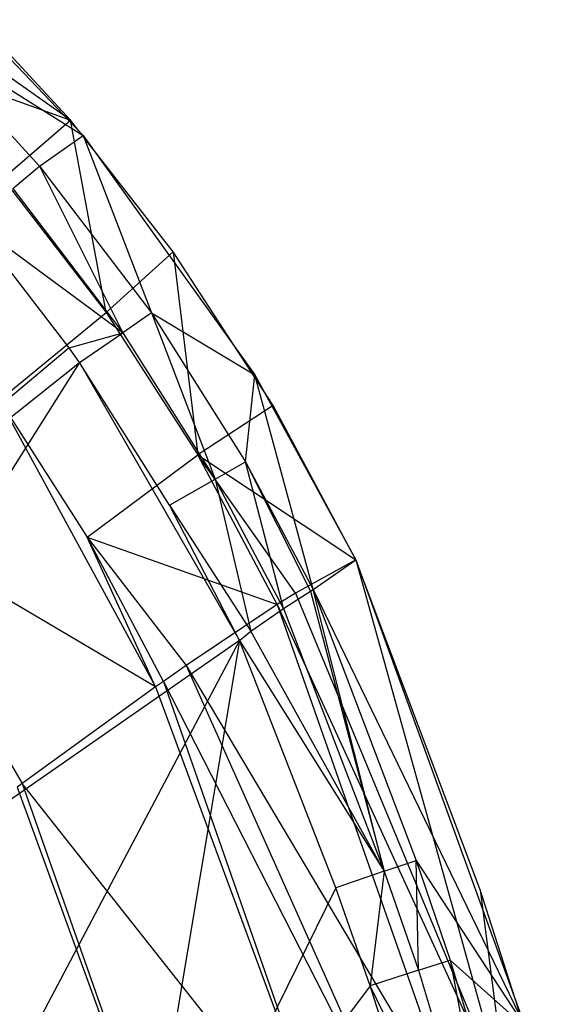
# Model space of a CAD drawing. Extents: x 4.9 to 22.3, y -20.4 to 0.
# Tile 88 of 95: x 20.4 to 21.7, y -7.4 to -5.1. Entities that reach past the tile are written whole.
import ezdxf

# ---------------------------------------------------------------- set-up
doc = ezdxf.new("R2010")
doc.units = 0
doc.header["$LTSCALE"] = 2.54
doc.layers.get('0').update_dxf_attribs({"color": 13, "linetype": 'CONTINUOUS'})

# ---------------------------------------------------------------- blocks, each defined once
blk = doc.blocks.new('AMELIA-10495_B_STL')
at = {"color": 0}
for p, q in [((20.0679, -4.8253, 13.9301), (20.5614, -5.3412, 13.9301)), ((20.0679, -4.8253, 13.9301), (20.5614, -5.3412, 13.9301)), ((20.531, -5.3048, 13.9301), (20.2185, -4.9675, 13.9301)), ((20.531, -5.3048, 13.9301), (20.2185, -4.9675, 13.9301)), ((20.531, -5.3048, 13.9301), (20.1827, -5.0597, 13.6907)), ((20.531, -5.3048, 13.9301), (20.1827, -5.0597, 13.6907)), ((20.1562, -5.0862, 14.2691), (20.5614, -5.3412, 13.9301)), ((20.1562, -5.0862, 14.2691), (20.5614, -5.3412, 13.9301)), ((20.1562, -5.0862, 14.2691), (20.4564, -5.4148, 14.2689)), ((20.1562, -5.0862, 14.2691), (20.4564, -5.4148, 14.2689)), ((20.0953, -5.1471, 13.4714), (20.531, -5.3048, 13.9301)), ((20.0953, -5.1471, 13.4714), (20.531, -5.3048, 13.9301)), ((20.3685, -5.4449, 13.4714), (20.531, -5.3048, 13.9301)), ((20.3685, -5.4449, 13.4714), (20.531, -5.3048, 13.9301)), ((20.7769, -5.6207, 13.9301), (20.531, -5.3048, 13.9301)), ((20.7769, -5.6207, 13.9301), (20.531, -5.3048, 13.9301)), ((20.6159, -5.7657, 13.4712), (20.531, -5.3048, 13.9301)), ((20.6159, -5.7657, 13.4712), (20.531, -5.3048, 13.9301)), ((20.4564, -5.4148, 14.2689), (20.5614, -5.3412, 13.9301)), ((20.4564, -5.4148, 14.2689), (20.5614, -5.3412, 13.9301)), ((20.5614, -5.3412, 13.9301), (20.9728, -5.9159, 13.9301)), ((20.5614, -5.3412, 13.9301), (20.7248, -5.7672, 14.2682)), ((20.5614, -5.3412, 13.9301), (20.9728, -5.9159, 13.9301)), ((20.5614, -5.3412, 13.9301), (20.7248, -5.7672, 14.2682)), ((20.3922, -5.4682, 14.4122), (20.4564, -5.4148, 14.2689)), ((20.3922, -5.4682, 14.4122), (20.4564, -5.4148, 14.2689)), ((20.4564, -5.4148, 14.2689), (20.7248, -5.7672, 14.2682)), ((20.4564, -5.4148, 14.2689), (20.7248, -5.7672, 14.2682)), ((20.4564, -5.4148, 14.2689), (20.656, -5.8146, 14.4121)), ((20.4564, -5.4148, 14.2689), (20.656, -5.8146, 14.4121)), ((20.3685, -5.4449, 13.4714), (20.6159, -5.7657, 13.4712)), ((20.3685, -5.4449, 13.4714), (20.6159, -5.7657, 13.4712)), ((20.3922, -5.4682, 14.4122), (20.656, -5.8146, 14.4121)), ((20.3922, -5.4682, 14.4122), (20.656, -5.8146, 14.4121)), ((20.5276, -5.8509, 14.5205), (20.2956, -5.5487, 14.5204)), ((20.5276, -5.8509, 14.5205), (20.2956, -5.5487, 14.5204)), ((20.656, -5.8146, 14.4121), (20.2956, -5.5487, 14.5204)), ((20.656, -5.8146, 14.4121), (20.2956, -5.5487, 14.5204)), ((20.7769, -5.6207, 13.9301), (20.6159, -5.7657, 13.4712)), ((20.7769, -5.6207, 13.9301), (20.6159, -5.7657, 13.4712)), ((21.0169, -5.9891, 13.9301), (20.7769, -5.6207, 13.9301)), ((20.7769, -5.6207, 13.9301), (20.8358, -6.1072, 13.471)), ((20.7769, -5.6207, 13.9301), (20.8358, -6.1072, 13.471)), ((21.0169, -5.9891, 13.9301), (20.7769, -5.6207, 13.9301)), ((20.3595, -5.9768, 13.104), (20.6159, -5.7657, 13.4712)), ((20.3595, -5.9768, 13.104), (20.6159, -5.7657, 13.4712)), ((20.6159, -5.7657, 13.4712), (20.8358, -6.1072, 13.471)), ((20.6159, -5.7657, 13.4712), (20.8358, -6.1072, 13.471)), ((20.7248, -5.7672, 14.2682), (20.656, -5.8146, 14.4121)), ((20.7248, -5.7672, 14.2682), (20.656, -5.8146, 14.4121)), ((20.7248, -5.7672, 14.2682), (20.9728, -5.9159, 13.9301)), ((20.7248, -5.7672, 14.2682), (20.9728, -5.9159, 13.9301)), ((20.7248, -5.7672, 14.2682), (20.9503, -6.1243, 14.2673)), ((20.7248, -5.7672, 14.2682), (20.8777, -6.1656, 14.4119)), ((20.7248, -5.7672, 14.2682), (20.9503, -6.1243, 14.2673)), ((20.7248, -5.7672, 14.2682), (20.8777, -6.1656, 14.4119)), ((20.5276, -5.8509, 14.5205), (20.656, -5.8146, 14.4121)), ((20.5276, -5.8509, 14.5205), (20.656, -5.8146, 14.4121)), ((20.5522, -5.8862, 14.5206), (20.656, -5.8146, 14.4121)), ((20.5522, -5.8862, 14.5206), (20.656, -5.8146, 14.4121)), ((20.656, -5.8146, 14.4121), (20.8777, -6.1656, 14.4119)), ((20.656, -5.8146, 14.4121), (20.8777, -6.1656, 14.4119)), ((20.5276, -5.8509, 14.5205), (19.1763, -6.9813, 15.5237)), ((20.5276, -5.8509, 14.5205), (19.1763, -6.9813, 15.5237)), ((20.5522, -5.8862, 14.5206), (20.5276, -5.8509, 14.5205)), ((20.5522, -5.8862, 14.5206), (20.5276, -5.8509, 14.5205)), ((19.1763, -6.9813, 15.5237), (20.5522, -5.8862, 14.5206)), ((19.1763, -6.9813, 15.5237), (20.5522, -5.8862, 14.5206)), ((20.5522, -5.8862, 14.5206), (19.501, -7.551, 15.5237)), ((20.5522, -5.8862, 14.5206), (19.501, -7.551, 15.5237)), ((20.7678, -6.2282, 14.5209), (20.5522, -5.8862, 14.5206)), ((20.5522, -5.8862, 14.5206), (20.9361, -6.5534, 14.5221)), ((20.5522, -5.8862, 14.5206), (20.9361, -6.5534, 14.5221)), ((20.7678, -6.2282, 14.5209), (20.5522, -5.8862, 14.5206)), ((20.9503, -6.1243, 14.2673), (20.9728, -5.9159, 13.9301)), ((20.9503, -6.1243, 14.2673), (20.9728, -5.9159, 13.9301)), ((20.9728, -5.9159, 13.9301), (21.215, -6.3595, 13.9301)), ((21.1122, -6.4309, 14.2661), (20.9728, -5.9159, 13.9301)), ((21.1122, -6.4309, 14.2661), (20.9728, -5.9159, 13.9301)), ((20.9728, -5.9159, 13.9301), (21.215, -6.3595, 13.9301)), ((20.3595, -5.9768, 13.104), (20.5705, -6.3052, 13.1037)), ((20.3595, -5.9768, 13.104), (20.7348, -6.6646, 13.0845)), ((20.3595, -5.9768, 13.104), (20.7348, -6.6646, 13.0845)), ((20.3595, -5.9768, 13.104), (20.5705, -6.3052, 13.1037)), ((21.0169, -5.9891, 13.9301), (20.8358, -6.1072, 13.471)), ((21.0169, -5.9891, 13.9301), (20.8358, -6.1072, 13.471)), ((21.215, -6.3595, 13.9301), (21.0169, -5.9891, 13.9301)), ((21.215, -6.3595, 13.9301), (21.0169, -5.9891, 13.9301)), ((20.5705, -6.3052, 13.1037), (20.8358, -6.1072, 13.471)), ((20.5705, -6.3052, 13.1037), (20.8358, -6.1072, 13.471)), ((21.0702, -6.4395, 13.5534), (20.8358, -6.1072, 13.471)), ((20.8358, -6.1072, 13.471), (21.215, -6.3595, 13.9301)), ((21.0265, -6.4669, 13.4708), (20.8358, -6.1072, 13.471)), ((21.0702, -6.4395, 13.5534), (20.8358, -6.1072, 13.471)), ((21.0265, -6.4669, 13.4708), (20.8358, -6.1072, 13.471)), ((20.8358, -6.1072, 13.471), (21.215, -6.3595, 13.9301)), ((20.8777, -6.1656, 14.4119), (20.9503, -6.1243, 14.2673)), ((20.8777, -6.1656, 14.4119), (20.9503, -6.1243, 14.2673)), ((20.9503, -6.1243, 14.2673), (21.1122, -6.4309, 14.2661)), ((20.9503, -6.1243, 14.2673), (21.1122, -6.4309, 14.2661)), ((20.9503, -6.1243, 14.2673), (21.1061, -6.4351, 14.2848)), ((21.0411, -6.4766, 14.412), (20.9503, -6.1243, 14.2673)), ((21.0411, -6.4766, 14.412), (20.9503, -6.1243, 14.2673)), ((20.9503, -6.1243, 14.2673), (21.1061, -6.4351, 14.2848)), ((20.7678, -6.2282, 14.5209), (20.8777, -6.1656, 14.4119)), ((20.7678, -6.2282, 14.5209), (20.8777, -6.1656, 14.4119)), ((21.0411, -6.4766, 14.412), (20.8777, -6.1656, 14.4119)), ((20.8777, -6.1656, 14.4119), (20.9628, -6.5309, 14.4999)), ((21.0411, -6.4766, 14.412), (20.8777, -6.1656, 14.4119)), ((20.8777, -6.1656, 14.4119), (20.9628, -6.5309, 14.4999)), ((20.9361, -6.5534, 14.5221), (20.7678, -6.2282, 14.5209)), ((20.7678, -6.2282, 14.5209), (20.9628, -6.5309, 14.4999)), ((20.7678, -6.2282, 14.5209), (20.9628, -6.5309, 14.4999)), ((20.9361, -6.5534, 14.5221), (20.7678, -6.2282, 14.5209)), ((20.0375, -6.252, 12.8497), (20.4149, -6.896, 12.8491)), ((20.7348, -6.6646, 13.0845), (20.0375, -6.252, 12.8497)), ((20.7348, -6.6646, 13.0845), (20.0375, -6.252, 12.8497)), ((20.0375, -6.252, 12.8497), (20.4149, -6.896, 12.8491)), ((20.7535, -6.6514, 13.1032), (20.5705, -6.3052, 13.1037)), ((20.5705, -6.3052, 13.1037), (20.8083, -6.613, 13.162)), ((20.5705, -6.3052, 13.1037), (20.8083, -6.613, 13.162)), ((20.5705, -6.3052, 13.1037), (21.0265, -6.4669, 13.4708)), ((20.5705, -6.3052, 13.1037), (21.0265, -6.4669, 13.4708)), ((20.7348, -6.6646, 13.0845), (20.5705, -6.3052, 13.1037)), ((20.7535, -6.6514, 13.1032), (20.5705, -6.3052, 13.1037)), ((20.7348, -6.6646, 13.0845), (20.5705, -6.3052, 13.1037)), ((21.215, -6.3595, 13.9301), (21.0702, -6.4395, 13.5534)), ((21.215, -6.3595, 13.9301), (21.0702, -6.4395, 13.5534)), ((21.1122, -6.4309, 14.2661), (21.215, -6.3595, 13.9301)), ((21.1122, -6.4309, 14.2661), (21.215, -6.3595, 13.9301)), ((21.513, -7.1517, 13.9301), (21.215, -6.3595, 13.9301)), ((21.215, -6.3595, 13.9301), (21.5805, -7.6733, 13.6896)), ((21.513, -7.1517, 13.9301), (21.215, -6.3595, 13.9301)), ((21.215, -6.3595, 13.9301), (21.5805, -7.6733, 13.6896)), ((21.215, -6.3595, 13.9301), (21.6209, -7.4805, 13.9301)), ((21.215, -6.3595, 13.9301), (21.6209, -7.4805, 13.9301)), ((21.0702, -6.4395, 13.5534), (21.0265, -6.4669, 13.4708)), ((21.0702, -6.4395, 13.5534), (21.0265, -6.4669, 13.4708)), ((21.0411, -6.4766, 14.412), (21.1061, -6.4351, 14.2848)), ((21.0411, -6.4766, 14.412), (21.1061, -6.4351, 14.2848)), ((21.0702, -6.4395, 13.5534), (21.5805, -7.6733, 13.6896)), ((21.0702, -6.4395, 13.5534), (21.5805, -7.6733, 13.6896)), ((21.1061, -6.4351, 14.2848), (21.1122, -6.4309, 14.2661)), ((21.1061, -6.4351, 14.2848), (21.1122, -6.4309, 14.2661)), ((21.1061, -6.4351, 14.2848), (21.2828, -7.1068, 14.413)), ((21.1061, -6.4351, 14.2848), (21.2828, -7.1068, 14.413)), ((21.1122, -6.4309, 14.2661), (21.6209, -7.4805, 13.9301)), ((21.1122, -6.4309, 14.2661), (21.6209, -7.4805, 13.9301)), ((21.1122, -6.4309, 14.2661), (21.3593, -7.081, 14.2692)), ((21.2828, -7.1068, 14.413), (21.1122, -6.4309, 14.2661)), ((21.2828, -7.1068, 14.413), (21.1122, -6.4309, 14.2661)), ((21.1122, -6.4309, 14.2661), (21.3593, -7.081, 14.2692)), ((21.0265, -6.4669, 13.4708), (20.8083, -6.613, 13.162)), ((21.0265, -6.4669, 13.4708), (20.8083, -6.613, 13.162)), ((21.0265, -6.4669, 13.4708), (21.4661, -7.7198, 13.4695)), ((21.0265, -6.4669, 13.4708), (21.4661, -7.7198, 13.4695)), ((21.0265, -6.4669, 13.4708), (21.5805, -7.6733, 13.6896)), ((21.0265, -6.4669, 13.4708), (21.5805, -7.6733, 13.6896)), ((20.9628, -6.5309, 14.4999), (21.0411, -6.4766, 14.412)), ((20.9628, -6.5309, 14.4999), (21.0411, -6.4766, 14.412)), ((21.0411, -6.4766, 14.412), (21.2828, -7.1068, 14.413)), ((21.0411, -6.4766, 14.412), (21.2828, -7.1068, 14.413)), ((20.9361, -6.5534, 14.5221), (20.9628, -6.5309, 14.4999)), ((20.9361, -6.5534, 14.5221), (20.9628, -6.5309, 14.4999)), ((21.2828, -7.1068, 14.413), (20.9628, -6.5309, 14.4999)), ((21.2828, -7.1068, 14.413), (20.9628, -6.5309, 14.4999)), ((20.9361, -6.5534, 14.5221), (19.501, -7.551, 15.5237)), ((20.9361, -6.5534, 14.5221), (19.501, -7.551, 15.5237)), ((20.9361, -6.5534, 14.5221), (19.8785, -8.5556, 15.5249)), ((20.9361, -6.5534, 14.5221), (19.8785, -8.5556, 15.5249)), ((20.9361, -6.5534, 14.5221), (20.6659, -8.1665, 15.0183)), ((20.9361, -6.5534, 14.5221), (20.6659, -8.1665, 15.0183)), ((21.1664, -7.1468, 14.5228), (20.9361, -6.5534, 14.5221)), ((20.9361, -6.5534, 14.5221), (21.2828, -7.1068, 14.413)), ((20.9361, -6.5534, 14.5221), (21.2828, -7.1068, 14.413)), ((21.1664, -7.1468, 14.5228), (20.9361, -6.5534, 14.5221)), ((20.8083, -6.613, 13.162), (20.7535, -6.6514, 13.1032)), ((20.8083, -6.613, 13.162), (20.7535, -6.6514, 13.1032)), ((20.8083, -6.613, 13.162), (21.3303, -7.782, 13.2725)), ((20.8083, -6.613, 13.162), (21.3303, -7.782, 13.2725)), ((20.8083, -6.613, 13.162), (21.4661, -7.7198, 13.4695)), ((20.8083, -6.613, 13.162), (21.4661, -7.7198, 13.4695)), ((20.7535, -6.6514, 13.1032), (20.7348, -6.6646, 13.0845)), ((20.7535, -6.6514, 13.1032), (20.7348, -6.6646, 13.0845)), ((20.7535, -6.6514, 13.1032), (21.1756, -7.8583, 13.1013)), ((20.7535, -6.6514, 13.1032), (21.1756, -7.8583, 13.1013)), ((20.7535, -6.6514, 13.1032), (21.3303, -7.782, 13.2725)), ((20.7535, -6.6514, 13.1032), (21.3303, -7.782, 13.2725)), ((20.7348, -6.6646, 13.0845), (20.4149, -6.896, 12.8491)), ((20.7348, -6.6646, 13.0845), (20.4149, -6.896, 12.8491)), ((20.7348, -6.6646, 13.0845), (21.1756, -7.8583, 13.1013)), ((20.7348, -6.6646, 13.0845), (21.1756, -7.8583, 13.1013)), ((20.4149, -6.896, 12.8491), (20.4031, -6.9047, 12.8431)), ((20.4149, -6.896, 12.8491), (20.4031, -6.9047, 12.8431)), ((21.1756, -7.8583, 13.1013), (20.4149, -6.896, 12.8491)), ((20.4149, -6.896, 12.8491), (20.8188, -8.046, 12.8475)), ((20.4149, -6.896, 12.8491), (20.8188, -8.046, 12.8475)), ((21.1756, -7.8583, 13.1013), (20.4149, -6.896, 12.8491)), ((20.4031, -6.9047, 12.8431), (20.8188, -8.046, 12.8475)), ((20.4031, -6.9047, 12.8431), (20.8188, -8.046, 12.8475)), ((21.2828, -7.1068, 14.413), (21.3593, -7.081, 14.2692)), ((21.2828, -7.1068, 14.413), (21.3593, -7.081, 14.2692)), ((21.3593, -7.081, 14.2692), (21.6209, -7.4805, 13.9301)), ((21.3593, -7.081, 14.2692), (21.6209, -7.4805, 13.9301)), ((21.3593, -7.081, 14.2692), (21.4408, -7.32, 14.2703)), ((21.3647, -7.3441, 14.4134), (21.3593, -7.081, 14.2692)), ((21.3647, -7.3441, 14.4134), (21.3593, -7.081, 14.2692)), ((21.3593, -7.081, 14.2692), (21.4408, -7.32, 14.2703)), ((21.2828, -7.1068, 14.413), (21.1664, -7.1468, 14.5228)), ((21.2828, -7.1068, 14.413), (21.1664, -7.1468, 14.5228)), ((21.2828, -7.1068, 14.413), (21.2487, -7.3817, 14.523)), ((21.2828, -7.1068, 14.413), (21.2487, -7.3817, 14.523)), ((21.2828, -7.1068, 14.413), (21.3647, -7.3441, 14.4134)), ((21.2828, -7.1068, 14.413), (21.3647, -7.3441, 14.4134)), ((21.1664, -7.1468, 14.5228), (20.6659, -8.1665, 15.0183)), ((21.1664, -7.1468, 14.5228), (20.6659, -8.1665, 15.0183)), ((21.2487, -7.3817, 14.523), (21.1664, -7.1468, 14.5228)), ((21.2487, -7.3817, 14.523), (21.1664, -7.1468, 14.5228)), ((21.6713, -7.6442, 13.9301), (21.513, -7.1517, 13.9301)), ((21.513, -7.1517, 13.9301), (21.5805, -7.6733, 13.6896)), ((21.513, -7.1517, 13.9301), (21.5805, -7.6733, 13.6896)), ((21.6713, -7.6442, 13.9301), (21.513, -7.1517, 13.9301)), ((21.3647, -7.3441, 14.4134), (21.4408, -7.32, 14.2703)), ((21.3647, -7.3441, 14.4134), (21.4408, -7.32, 14.2703)), ((21.6209, -7.4805, 13.9301), (21.4408, -7.32, 14.2703)), ((21.4408, -7.32, 14.2703), (21.658, -8.041, 14.2735)), ((21.6209, -7.4805, 13.9301), (21.4408, -7.32, 14.2703)), ((21.4408, -7.32, 14.2703), (21.658, -8.041, 14.2735)), ((21.4408, -7.32, 14.2703), (21.5828, -8.0606, 14.4145)), ((21.4408, -7.32, 14.2703), (21.5828, -8.0606, 14.4145)), ((21.3647, -7.3441, 14.4134), (21.2487, -7.3817, 14.523)), ((21.3647, -7.3441, 14.4134), (21.2487, -7.3817, 14.523)), ((21.3647, -7.3441, 14.4134), (21.5828, -8.0606, 14.4145)), ((21.3647, -7.3441, 14.4134), (21.5828, -8.0606, 14.4145)), ((21.2487, -7.3817, 14.523), (20.6659, -8.1665, 15.0183)), ((21.2487, -7.3817, 14.523), (20.6659, -8.1665, 15.0183)), ((21.3841, -7.8021, 14.5234), (21.2487, -7.3817, 14.523)), ((21.3841, -7.8021, 14.5234), (21.2487, -7.3817, 14.523)), ((21.5828, -8.0606, 14.4145), (21.2487, -7.3817, 14.523)), ((21.5828, -8.0606, 14.4145), (21.2487, -7.3817, 14.523))]:
    blk.add_line(p, q, dxfattribs=at)

msp = doc.modelspace()

# ---------------------------------------------------------------- block references
at = {"color": 0}
msp.add_blockref('AMELIA-10495_B_STL', (0, 0), dxfattribs=at)

doc.saveas('drawing.dxf')
